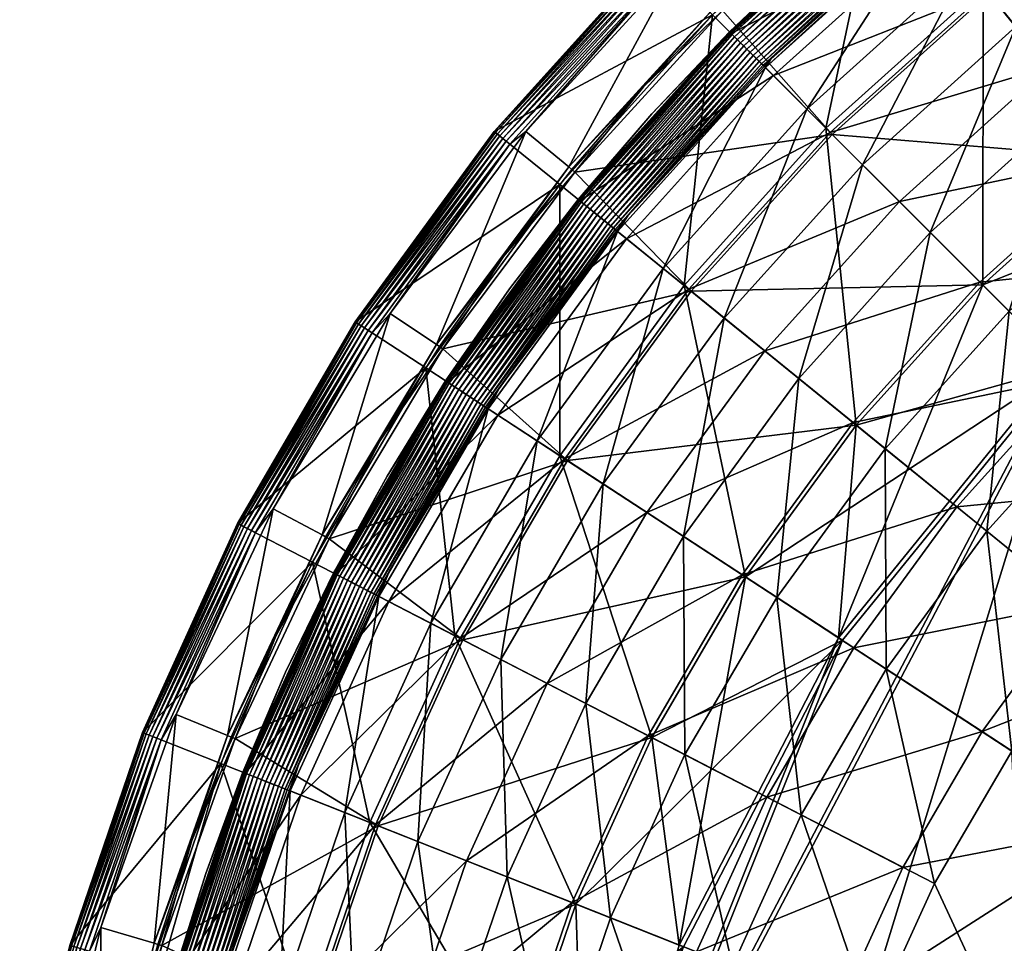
# Model space of a CAD drawing. Header units: centimetres. Extents: x 7.9 to 23.7, y -27 to 4.9.
# Tile 12 of 256: x 8 to 10, y -21 to -19.2. Entities that reach past the tile are written whole.
import ezdxf

# ---------------------------------------------------------------- set-up
doc = ezdxf.new("R2010")
doc.units = ezdxf.units.CM
doc.layers.get('0').update_dxf_attribs({"true_color": 0x5890e1})

msp = doc.modelspace()

# ---------------------------------------------------------------- meshes
at = {"color": 254, "true_color": 0xcad1ee}
mesh = msp.add_polyface(dxfattribs=at)
corners = [(12.5655, -19.0222, 50.2381), (13.2377, -18.8969, 50.2204), (12.5655, -18.8314, 50.2204), (11.9325, -18.8895, 50.2204), (12.5655, -19.0222, 50.2381), (12.5655, -18.8314, 50.2204), (9.9588, -19.0996, 50.2493), (9.7442, -18.8417, 50.3371), (9.4184, -19.1344, 50.3371), (10.0906, -18.5867, 50.3371), (10.3024, -18.8488, 50.2493), (12.5655, -18.606, 50.2097), (11.9325, -18.8895, 50.2204), (12.5655, -18.8314, 50.2204), (12.2327, -18.621, 50.2097), (11.8915, -18.6679, 50.2097), (11.2849, -19.0756, 50.2204), (11.5462, -18.749, 50.2097), (11.202, -18.8661, 50.2097), (10.6618, -19.3985, 50.2204), (10.8641, -19.0198, 50.2097), (10.5385, -19.2098, 50.2097), (10.666, -18.6367, 50.2493), (9.9098, -18.7032, 50.3392), (9.734, -18.8292, 50.3398), (9.739, -18.8354, 50.3392), (10.0906, -18.5867, 50.3371), (9.7442, -18.8417, 50.3371), (10.0816, -18.5732, 50.3398), (9.9473, -19.0855, 50.1509), (10.1146, -18.5615, 50.2343), (10.2925, -18.8336, 50.1509), (9.7424, -18.8331, 50.2343), (9.6283, -19.3731, 50.1509), (10.5385, -19.2098, 50.1097), (11.2884, -19.0845, 50.1209), (10.667, -19.4064, 50.1209), (10.8641, -19.0198, 50.1097), (11.202, -18.8661, 50.1097), (11.9342, -18.8988, 50.1209), (11.5462, -18.749, 50.1097), (11.8915, -18.6679, 50.1097), (12.5655, -18.8409, 50.1209), (12.2327, -18.621, 50.1097), (12.5655, -18.606, 50.1097), (13.2359, -18.9063, 50.1209), (10.2307, -19.4345, 50.1097), (10.6577, -18.6205, 50.1509), (11.0365, -18.4481, 50.1509), (12.5655, -19.0311, 50.1385), (11.9342, -18.8988, 50.1209), (12.5655, -18.8409, 50.1209), (9.7424, -18.8331, 44.0398), (9.6346, -18.7003, 44.0398), (10.1146, -18.5615, 44.0398), (13.2359, -18.9063, 50.1209), (12.5655, -19.0311, 50.1385), (12.5655, -18.8409, 50.1209), (10.1146, -18.5615, 44.0398), (9.7424, -18.8331, 50.2343), (9.7424, -18.8331, 44.0398)]
mesh.append_faces([[corners[k] for k in face] for face in [(0, 1, 2), (3, 4, 5), (6, 7, 8), (6, 9, 7), (10, 9, 6), (11, 12, 13), (14, 12, 11), (15, 12, 14), (15, 16, 12), (17, 16, 15), (18, 16, 17), (18, 19, 16), (20, 19, 18), (21, 19, 20), (6, 21, 10), (10, 20, 22), (20, 10, 21), (18, 22, 20), (23, 24, 25), (26, 23, 27), (23, 25, 27), (24, 23, 28), (29, 30, 31), (29, 32, 30), (33, 32, 29), (34, 35, 36), (37, 35, 34), (38, 35, 37), (38, 39, 35), (40, 39, 38), (41, 39, 40), (41, 42, 39), (43, 42, 41), (44, 45, 42), (46, 31, 34), (31, 46, 29), (34, 47, 37), (47, 34, 31), (37, 48, 38), (48, 37, 47), (49, 50, 51), (52, 53, 54), (55, 56, 57), (58, 59, 60)]], dxfattribs={"color": 254})
mesh = msp.add_polyface(dxfattribs=at)
corners = [(9.8377, -18.9504, 44.0911), (9.8319, -18.9495, 44.0731), (10.1675, -18.7024, 44.0731), (9.5053, -19.2501, 44.0911), (9.5729, -19.8807, 45.1696), (9.7024, -19.4472, 44.838), (9.8398, -19.5847, 45.1696), (9.9996, -19.7445, 45.4721), (10.1359, -19.3177, 45.1696), (10.2784, -19.4932, 45.4721), (10.0134, -19.1668, 44.838), (10.3498, -18.9213, 44.838), (9.9127, -19.0428, 44.4767), (9.5894, -19.3343, 44.4767), (10.2624, -18.7876, 44.4767), (10.1973, -18.688, 44.0911), (9.4359, -19.1807, 44.1109), (9.8523, -18.9685, 44.506), (9.7759, -18.8743, 44.1109), (9.5217, -19.2665, 44.506), (9.955, -19.0949, 44.8765), (9.6369, -19.3817, 44.8765), (10.2991, -18.8438, 44.8765), (10.08, -19.2489, 45.2168), (9.7771, -19.522, 45.2168), (10.2255, -19.428, 45.5276), (9.9403, -19.6851, 45.5276), (10.4077, -19.0098, 45.2168), (10.3964, -19.6386, 45.8185), (9.599, -19.0196, 44.0905), (9.7736, -18.8715, 44.0964), (9.773, -18.8707, 44.0905), (9.7728, -18.8705, 44.0847), (9.8336, -18.9454, 44.0663), (9.8319, -18.9495, 44.0731), (9.5162, -19.2331, 44.0731), (10.1675, -18.7024, 44.0731), (9.5007, -19.2455, 44.0663), (9.8307, -18.9418, 44.0574), (9.4974, -19.2422, 44.0574), (9.8266, -18.9367, 44.0494), (9.4928, -19.2376, 44.0494), (9.8215, -18.9305, 44.0429), (9.4871, -19.232, 44.0429), (9.8159, -18.9236, 44.0382), (9.4808, -19.2257, 44.0382), (9.81, -18.9164, 44.0356), (9.4742, -19.2191, 44.0356), (9.8043, -18.9093, 44.0347), (10.1912, -18.6786, 44.0574), (9.4678, -19.2126, 44.0347), (9.7986, -18.9022, 44.0356), (9.4614, -19.2062, 44.0356), (9.7927, -18.895, 44.0382), (9.4548, -19.1996, 44.0382), (9.787, -18.888, 44.0429), (9.4485, -19.1933, 44.0429), (9.782, -18.8818, 44.0494), (9.4428, -19.1876, 44.0494), (9.7779, -18.8768, 44.0574), (9.4382, -19.1831, 44.0574), (9.775, -18.8732, 44.0663)]
mesh.append_faces([[corners[k] for k in face] for face in [(0, 1, 2), (3, 1, 0), (4, 5, 6), (7, 8, 9), (8, 7, 6), (6, 10, 8), (10, 6, 5), (11, 8, 10), (5, 12, 10), (12, 5, 13), (13, 0, 12), (10, 14, 11), (14, 10, 12), (15, 12, 0), (16, 17, 18), (19, 20, 17), (20, 19, 21), (22, 17, 20), (21, 23, 20), (23, 21, 24), (24, 25, 23), (25, 24, 26), (20, 27, 22), (27, 20, 23), (26, 28, 25), (29, 30, 31), (29, 31, 32), (33, 34, 35), (33, 36, 34), (37, 38, 33), (39, 40, 38), (41, 42, 40), (43, 44, 42), (45, 46, 44), (47, 48, 46), (49, 33, 38), (50, 51, 48), (52, 53, 51), (54, 55, 53), (56, 57, 55), (58, 59, 57), (60, 61, 59)]], dxfattribs={"color": 254})
mesh = msp.add_polyface(dxfattribs=at)
corners = [(9.6411, -19.386, 50.2493), (9.1191, -19.462, 50.3371), (9.3547, -19.7036, 50.2493), (9.4184, -19.1344, 50.3371), (9.9588, -19.0996, 50.2493), (9.9461, -19.691, 50.2097), (9.5723, -18.9779, 50.3392), (9.7442, -18.8417, 50.3371), (9.739, -18.8354, 50.3392), (9.407, -19.1229, 50.3398), (9.4126, -19.1286, 50.3392), (9.2585, -19.289, 50.3392), (9.4184, -19.1344, 50.3371), (9.734, -18.8292, 50.3398), (9.1191, -19.462, 50.3371), (9.1066, -19.4517, 50.3398), (9.407, -19.1229, 50.3398), (9.3277, -19.0429, 50.3398), (9.1066, -19.4517, 50.3398), (9.6629, -18.7418, 50.3398), (9.734, -18.8292, 50.3398), (9.3064, -19.0513, 50.339), (9.6629, -18.7418, 50.3398), (9.6604, -18.7321, 50.339), (9.3277, -19.0429, 50.3398), (9.0198, -19.3799, 50.3398), (9.2781, -19.0229, 50.2989), (9.6346, -18.7003, 50.2898), (9.2775, -19.0223, 50.2898), (9.6352, -18.701, 50.2989), (9.6369, -18.7031, 50.3082), (9.28, -19.0248, 50.3082), (9.6398, -18.7067, 50.3172), (9.2833, -19.0281, 50.3172), (9.6439, -18.7117, 50.3252), (9.2878, -19.0327, 50.3252), (9.6489, -18.7179, 50.3317), (9.2935, -19.0383, 50.3317), (9.6546, -18.7249, 50.3363), (9.2998, -19.0447, 50.3363), (9.6283, -19.3731, 50.1509), (9.3984, -19.1432, 50.2343), (9.7424, -18.8331, 50.2343), (9.3406, -19.6922, 50.1509), (9.0882, -19.4873, 50.2343), (9.7424, -18.8331, 44.0398), (9.2775, -19.0223, 44.0398), (9.6346, -18.7003, 44.0398), (9.3984, -19.1432, 44.0398), (8.9555, -19.3795, 44.0398), (9.6346, -18.7003, 50.2898), (9.2775, -19.0223, 44.0398), (9.2775, -19.0223, 50.2898), (9.6346, -18.7003, 44.0398), (9.3984, -19.1432, 44.0398), (9.3984, -19.1432, 50.2343), (9.0882, -19.4873, 44.0398), (9.7424, -18.8331, 44.0398), (9.7424, -18.8331, 50.2343)]
mesh.append_faces([[corners[k] for k in face] for face in [(0, 1, 2), (0, 3, 1), (4, 3, 0), (2, 5, 0), (6, 7, 8), (6, 9, 10), (11, 12, 10), (6, 8, 13), (7, 6, 12), (6, 10, 12), (9, 6, 13), (11, 10, 9), (12, 11, 14), (15, 11, 9), (16, 17, 18), (16, 19, 17), (20, 19, 16), (21, 22, 23), (21, 24, 22), (21, 25, 24), (26, 27, 28), (29, 27, 26), (26, 30, 29), (30, 26, 31), (31, 32, 30), (32, 31, 33), (33, 34, 32), (34, 33, 35), (35, 36, 34), (36, 35, 37), (37, 38, 36), (38, 37, 39), (39, 23, 38), (23, 39, 21), (40, 41, 42), (43, 41, 40), (43, 44, 41), (45, 46, 47), (48, 46, 45), (48, 49, 46), (50, 51, 52), (50, 53, 51), (54, 55, 56), (57, 55, 54), (57, 58, 55)]], dxfattribs={"color": 254})
mesh = msp.add_polyface(dxfattribs=at)
corners = [(9.5053, -19.2501, 44.0911), (9.5162, -19.2331, 44.0731), (9.8319, -18.9495, 44.0731), (9.8377, -18.9504, 44.0911), (9.5894, -19.3343, 44.4767), (9.4334, -19.1783, 44.0964), (9.7759, -18.8743, 44.1109), (9.7736, -18.8715, 44.0964), (9.4359, -19.1807, 44.1109), (9.1267, -19.5185, 44.0964), (9.1294, -19.5207, 44.1109), (9.5217, -19.2665, 44.506), (9.8523, -18.9685, 44.506), (9.2748, -19.3438, 44.0905), (9.4334, -19.1783, 44.0964), (9.4327, -19.1775, 44.0905), (9.599, -19.0196, 44.0905), (9.4324, -19.1773, 44.0847), (9.7728, -18.8705, 44.0847), (9.7736, -18.8715, 44.0964), (9.5007, -19.2455, 44.0663), (9.5162, -19.2331, 44.0731), (9.2262, -19.5505, 44.0731), (9.8336, -18.9454, 44.0663), (9.7733, -18.8711, 44.0756), (9.4324, -19.1773, 44.0847), (9.7728, -18.8705, 44.0847), (9.433, -19.1779, 44.0756), (9.1256, -19.5176, 44.0847), (9.1857, -19.5664, 44.0429), (9.4808, -19.2257, 44.0382), (9.4871, -19.232, 44.0429), (9.1787, -19.5607, 44.0382), (9.4742, -19.2191, 44.0356), (9.1715, -19.5549, 44.0356), (9.4678, -19.2126, 44.0347), (9.1644, -19.5491, 44.0347), (9.4614, -19.2062, 44.0356), (9.1574, -19.5434, 44.0356), (9.4548, -19.1996, 44.0382), (9.1502, -19.5375, 44.0382), (9.4485, -19.1933, 44.0429), (9.1432, -19.5319, 44.0429), (9.4428, -19.1876, 44.0494), (9.137, -19.5268, 44.0494), (9.4382, -19.1831, 44.0574), (9.132, -19.5228, 44.0574), (9.4349, -19.1798, 44.0663), (9.1284, -19.5198, 44.0663), (9.8307, -18.9418, 44.0574), (9.4974, -19.2422, 44.0574), (9.8266, -18.9367, 44.0494), (9.4928, -19.2376, 44.0494), (9.8215, -18.9305, 44.0429), (9.8159, -18.9236, 44.0382), (9.81, -18.9164, 44.0356), (9.8043, -18.9093, 44.0347), (9.7986, -18.9022, 44.0356), (9.7927, -18.895, 44.0382), (9.787, -18.888, 44.0429), (9.782, -18.8818, 44.0494), (9.7779, -18.8768, 44.0574), (9.775, -18.8732, 44.0663)]
mesh.append_faces([[corners[k] for k in face] for face in [(0, 1, 2), (3, 4, 0), (5, 6, 7), (5, 8, 6), (9, 8, 5), (10, 11, 8), (12, 8, 11), (13, 14, 15), (16, 17, 15), (13, 15, 17), (16, 15, 14), (17, 16, 18), (19, 16, 14), (20, 21, 22), (23, 21, 20), (24, 25, 26), (27, 25, 24), (27, 28, 25), (29, 30, 31), (32, 33, 30), (34, 35, 33), (36, 37, 35), (38, 39, 37), (40, 41, 39), (42, 43, 41), (44, 45, 43), (46, 47, 45), (48, 27, 47), (49, 20, 50), (51, 50, 52), (53, 52, 31), (54, 31, 30), (55, 30, 33), (56, 33, 35), (57, 35, 37), (58, 37, 39), (59, 39, 41), (60, 41, 43), (61, 43, 45), (62, 45, 47), (47, 24, 62), (24, 47, 27)]], dxfattribs={"color": 254})
mesh = msp.add_polyface(dxfattribs=at)
corners = [(12.5655, -20.679, 50.3498), (13.2377, -18.8969, 50.2204), (12.5655, -19.0222, 50.2381), (13.2289, -20.7147, 50.3453), (12.5655, -22.3104, 50.3862), (11.9274, -20.7046, 50.3454), (12.5655, -20.679, 50.3498), (11.2849, -19.0756, 50.2204), (11.9325, -18.8895, 50.2204), (12.5655, -19.0222, 50.2381), (10.1055, -19.8504, 50.2204), (10.6618, -19.3985, 50.2204), (10.8687, -21.9934, 50.3454), (11.343, -21.0858, 50.3452), (9.1521, -22.9826, 50.2204), (9.1446, -21.6773, 50.2204), (12.5655, -22.3104, 50.3862), (10.5385, -19.2098, 50.2097), (10.1055, -19.8504, 50.2204), (10.6618, -19.3985, 50.2204), (10.2307, -19.4345, 50.2097), (9.9461, -19.691, 50.2097), (9.6536, -20.4066, 50.2204), (9.6896, -19.9755, 50.2097), (9.6411, -19.386, 50.2493), (9.9588, -19.0996, 50.2493), (9.465, -20.2833, 50.1097), (10.1122, -19.8571, 50.1209), (9.6616, -20.4118, 50.1209), (9.6896, -19.9755, 50.1097), (9.9461, -19.691, 50.1097), (10.667, -19.4064, 50.1209), (10.2307, -19.4345, 50.1097), (10.5385, -19.2098, 50.1097), (9.6283, -19.3731, 50.1509), (9.9473, -19.0855, 50.1509), (10.1122, -19.8571, 50.1209), (11.9291, -20.709, 50.2455), (11.3463, -21.0891, 50.2453), (12.5655, -20.6834, 50.2499), (11.9342, -18.8988, 50.1209), (12.5655, -19.0311, 50.1385), (11.2884, -19.0845, 50.1209), (10.667, -19.4064, 50.1209), (12.5655, -22.3104, 50.2862), (9.634, -21.4109, 50.1571), (10.8733, -22.6265, 50.2455), (13.2359, -18.9063, 50.1209), (12.5655, -20.6834, 50.2499), (12.5655, -19.0311, 50.1385), (13.2271, -20.7191, 50.2455), (12.5655, -22.3104, 50.2862)]
mesh.append_faces([[corners[k] for k in face] for face in [(0, 1, 2), (3, 0, 4), (5, 6, 7), (8, 6, 9), (7, 6, 8), (10, 7, 11), (10, 12, 13), (5, 10, 13), (14, 12, 15), (13, 12, 16), (12, 10, 15), (5, 13, 16), (10, 5, 7), (6, 5, 16), (17, 18, 19), (20, 18, 17), (21, 18, 20), (21, 22, 18), (23, 22, 21), (24, 20, 25), (20, 24, 21), (17, 25, 20), (26, 27, 28), (29, 27, 26), (30, 27, 29), (30, 31, 27), (32, 31, 30), (33, 31, 32), (29, 34, 30), (30, 35, 32), (35, 30, 34), (36, 37, 38), (39, 40, 41), (39, 42, 40), (42, 36, 43), (37, 39, 44), (45, 38, 46), (38, 37, 44), (37, 36, 42), (39, 37, 42), (46, 38, 44), (38, 45, 36), (47, 48, 49), (48, 50, 51)]], dxfattribs={"color": 254})
mesh = msp.add_polyface(dxfattribs=at)
corners = [(9.2585, -19.289, 50.3392), (9.1066, -19.4517, 50.3398), (9.1128, -19.4568, 50.3392), (8.9741, -19.6334, 50.3392), (9.1191, -19.462, 50.3371), (8.8516, -19.8207, 50.3371), (8.8382, -19.8117, 50.3398), (8.8382, -19.8117, 50.3398), (9.0198, -19.3799, 50.3398), (8.7446, -19.749, 50.3398), (9.1066, -19.4517, 50.3398), (9.3277, -19.0429, 50.3398), (8.9872, -19.4053, 50.339), (9.0198, -19.3799, 50.3398), (9.3064, -19.0513, 50.339), (8.7446, -19.749, 50.3398), (8.6742, -19.7663, 50.2989), (8.9555, -19.3795, 50.2898), (8.6735, -19.7659, 50.2898), (8.9561, -19.38, 50.2989), (9.2775, -19.0223, 50.2898), (9.2781, -19.0229, 50.2989), (8.9582, -19.3817, 50.3082), (8.6764, -19.7678, 50.3082), (8.9618, -19.3846, 50.3172), (8.6803, -19.7703, 50.3172), (8.9669, -19.3887, 50.3252), (8.6858, -19.7739, 50.3252), (8.9731, -19.3938, 50.3317), (8.6925, -19.7782, 50.3317), (8.98, -19.3994, 50.3363), (8.7, -19.7831, 50.3363), (9.28, -19.0248, 50.3082), (9.2833, -19.0281, 50.3172), (9.2878, -19.0327, 50.3252), (9.2935, -19.0383, 50.3317), (9.2998, -19.0447, 50.3363), (9.0882, -19.4873, 44.0398), (8.9555, -19.3795, 44.0398), (9.3984, -19.1432, 44.0398), (8.6735, -19.7659, 44.0398), (8.9555, -19.3795, 50.2898), (8.6735, -19.7659, 44.0398), (8.6735, -19.7659, 50.2898), (8.9555, -19.3795, 44.0398), (9.2775, -19.0223, 50.2898), (9.2775, -19.0223, 44.0398), (9.0882, -19.4873, 44.0398), (9.0882, -19.4873, 50.2343), (8.8166, -19.8594, 44.0398), (9.3984, -19.1432, 50.2343)]
mesh.append_faces([[corners[k] for k in face] for face in [(0, 1, 2), (3, 4, 2), (0, 2, 4), (3, 2, 1), (4, 3, 5), (6, 3, 1), (7, 8, 9), (10, 8, 7), (10, 11, 8), (12, 13, 14), (12, 15, 13), (16, 17, 18), (19, 17, 16), (19, 20, 17), (21, 20, 19), (16, 22, 19), (22, 16, 23), (23, 24, 22), (24, 23, 25), (25, 26, 24), (26, 25, 27), (27, 28, 26), (29, 30, 28), (31, 12, 30), (19, 32, 21), (32, 19, 22), (22, 33, 32), (33, 22, 24), (24, 34, 33), (34, 24, 26), (26, 35, 34), (35, 26, 28), (28, 36, 35), (36, 28, 30), (30, 14, 36), (14, 30, 12), (37, 38, 39), (37, 40, 38), (41, 42, 43), (41, 44, 42), (45, 44, 41), (45, 46, 44), (47, 48, 49), (47, 50, 48)]], dxfattribs={"color": 254})
mesh = msp.add_polyface(dxfattribs=at)
corners = [(9.5053, -19.2501, 44.0911), (9.2262, -19.5505, 44.0731), (9.5162, -19.2331, 44.0731), (9.2056, -19.5825, 44.0911), (9.422, -19.7582, 44.838), (9.5894, -19.3343, 44.4767), (9.7024, -19.4472, 44.838), (9.298, -19.6576, 44.4767), (9.1267, -19.5185, 44.0964), (9.1294, -19.5207, 44.1109), (9.4359, -19.1807, 44.1109), (8.8581, -19.8865, 44.0964), (9.5217, -19.2665, 44.506), (9.2236, -19.5972, 44.506), (9.6369, -19.3817, 44.8765), (9.3501, -19.6998, 44.8765), (9.7771, -19.522, 45.2168), (8.9865, -19.6988, 44.0905), (9.1267, -19.5185, 44.0964), (9.1259, -19.5178, 44.0905), (9.2748, -19.3438, 44.0905), (9.1256, -19.5176, 44.0847), (9.4324, -19.1773, 44.0847), (9.4334, -19.1783, 44.0964), (9.5007, -19.2455, 44.0663), (9.2262, -19.5505, 44.0731), (9.2005, -19.5784, 44.0663), (9.1263, -19.5181, 44.0756), (9.1256, -19.5176, 44.0847), (9.433, -19.1779, 44.0756), (8.8569, -19.8858, 44.0847), (9.4974, -19.2422, 44.0574), (9.1969, -19.5755, 44.0574), (9.4928, -19.2376, 44.0494), (9.1919, -19.5714, 44.0494), (9.4871, -19.232, 44.0429), (9.1857, -19.5664, 44.0429), (9.4808, -19.2257, 44.0382), (9.1787, -19.5607, 44.0382), (9.4742, -19.2191, 44.0356), (9.1715, -19.5549, 44.0356), (9.4678, -19.2126, 44.0347), (9.1644, -19.5491, 44.0347), (8.8834, -19.9031, 44.0382), (9.1432, -19.5319, 44.0429), (9.1502, -19.5375, 44.0382), (8.8759, -19.8982, 44.0429), (9.137, -19.5268, 44.0494), (8.8692, -19.8938, 44.0494), (9.132, -19.5228, 44.0574), (8.8638, -19.8902, 44.0574), (9.1284, -19.5198, 44.0663), (8.8599, -19.8877, 44.0663), (9.4614, -19.2062, 44.0356), (9.1574, -19.5434, 44.0356), (9.4548, -19.1996, 44.0382), (9.4485, -19.1933, 44.0429), (9.4428, -19.1876, 44.0494), (9.4382, -19.1831, 44.0574), (9.4349, -19.1798, 44.0663)]
mesh.append_faces([[corners[k] for k in face] for face in [(0, 1, 2), (3, 1, 0), (4, 5, 6), (5, 4, 7), (7, 0, 5), (0, 7, 3), (8, 9, 10), (11, 9, 8), (12, 9, 13), (13, 14, 12), (14, 13, 15), (15, 16, 14), (17, 18, 19), (20, 21, 19), (17, 19, 21), (20, 19, 18), (21, 20, 22), (23, 20, 18), (24, 25, 26), (27, 28, 29), (27, 30, 28), (26, 31, 24), (31, 26, 32), (32, 33, 31), (33, 32, 34), (34, 35, 33), (35, 34, 36), (37, 36, 38), (39, 38, 40), (41, 40, 42), (43, 44, 45), (46, 47, 44), (48, 49, 47), (50, 51, 49), (52, 27, 51), (53, 42, 54), (55, 54, 45), (56, 45, 44), (57, 44, 47), (58, 47, 49), (59, 49, 51), (29, 51, 27)]], dxfattribs={"color": 254})
mesh = msp.add_polyface(dxfattribs=at)
corners = [(8.8918, -20.4109, 50.2493), (8.6207, -20.2057, 50.3371), (8.4298, -20.6112, 50.3371), (9.1039, -20.0473, 50.2493), (8.8516, -19.8207, 50.3371), (9.3547, -19.7036, 50.2493), (9.1191, -19.462, 50.3371), (9.465, -20.2833, 50.2097), (9.6536, -20.4066, 50.2204), (9.6896, -19.9755, 50.2097), (9.275, -20.609, 50.2097), (9.9461, -19.691, 50.2097), (8.9741, -19.6334, 50.3392), (8.8382, -19.8117, 50.3398), (8.8448, -19.8161, 50.3392), (8.724, -20.0067, 50.3392), (8.8516, -19.8207, 50.3371), (8.6064, -20.1981, 50.3398), (8.6135, -20.2018, 50.3392), (8.6207, -20.2057, 50.3371), (8.6064, -20.1981, 50.3398), (8.7446, -19.749, 50.3398), (8.507, -20.1451, 50.3398), (8.8382, -19.8117, 50.3398), (8.7077, -19.7882, 50.339), (8.7446, -19.749, 50.3398), (8.9872, -19.4053, 50.339), (8.507, -20.1451, 50.3398), (8.4551, -20.1851, 50.3317), (8.7, -19.7831, 50.3363), (8.6925, -19.7782, 50.3317), (8.4631, -20.1892, 50.3363), (8.9731, -19.3938, 50.3317), (8.6858, -19.7739, 50.3252), (8.98, -19.3994, 50.3363), (9.0887, -20.0373, 50.1509), (9.0882, -19.4873, 50.2343), (9.3406, -19.6922, 50.1509), (8.8166, -19.8594, 50.2343), (8.8757, -20.4025, 50.1509), (8.5869, -20.2532, 50.2343), (8.7033, -20.7813, 50.1509), (9.465, -20.2833, 50.1097), (9.6616, -20.4118, 50.1209), (9.275, -20.609, 50.1097), (9.6896, -19.9755, 50.1097), (9.6283, -19.3731, 50.1509), (8.8166, -19.8594, 44.0398), (8.6735, -19.7659, 44.0398), (9.0882, -19.4873, 44.0398), (8.435, -20.1747, 44.0398), (8.8166, -19.8594, 44.0398), (8.5869, -20.2532, 50.2343), (8.5869, -20.2532, 44.0398), (8.8166, -19.8594, 50.2343), (9.0882, -19.4873, 50.2343)]
mesh.append_faces([[corners[k] for k in face] for face in [(0, 1, 2), (3, 1, 0), (3, 4, 1), (5, 4, 3), (5, 6, 4), (7, 8, 9), (0, 7, 3), (7, 0, 10), (3, 9, 5), (9, 3, 7), (11, 5, 9), (12, 13, 14), (15, 16, 14), (15, 17, 18), (12, 14, 16), (15, 14, 13), (16, 15, 19), (15, 18, 19), (17, 15, 13), (20, 21, 22), (23, 21, 20), (24, 25, 26), (24, 27, 25), (28, 29, 30), (31, 24, 29), (32, 33, 30), (34, 30, 29), (26, 29, 24), (35, 36, 37), (35, 38, 36), (39, 38, 35), (39, 40, 38), (41, 40, 39), (42, 43, 44), (44, 35, 42), (35, 44, 39), (42, 37, 45), (37, 42, 35), (46, 45, 37), (47, 48, 49), (47, 50, 48), (51, 52, 53), (51, 54, 52), (51, 55, 54)]], dxfattribs={"color": 254})
mesh = msp.add_polyface(dxfattribs=at)
corners = [(10.0051, -20.6364, 46.0122), (9.9546, -20.1906, 45.7551), (10.1906, -20.3822, 46.0122), (9.7506, -20.4701, 45.7551), (10.1875, -19.9323, 45.7551), (9.5782, -20.7657, 45.7551), (9.5283, -20.3247, 45.4721), (9.7484, -20.0232, 45.4721), (9.3422, -20.6437, 45.4721), (9.3391, -20.201, 45.1696), (9.1414, -20.5399, 45.1696), (9.1764, -20.0947, 44.838), (9.5729, -19.8807, 45.1696), (9.422, -19.7582, 44.838), (9.9996, -19.7445, 45.4721), (9.8398, -19.5847, 45.1696), (9.7024, -19.4472, 44.838), (9.298, -19.6576, 44.4767), (9.0427, -20.0073, 44.4767), (9.2056, -19.5825, 44.0911), (10.2784, -19.4932, 45.4721), (8.9626, -19.9548, 44.506), (9.3501, -19.6998, 44.8765), (9.2236, -19.5972, 44.506), (9.0627, -20.4992, 45.2168), (9.4581, -20.2788, 45.5276), (9.2649, -20.1525, 45.2168), (9.2676, -20.6052, 45.5276), (9.685, -20.4272, 45.8185), (9.0989, -20.044, 44.8765), (9.5041, -19.8249, 45.2168), (9.6832, -19.9703, 45.5276), (9.7771, -19.522, 45.2168), (9.9403, -19.6851, 45.5276), (9.8937, -20.1412, 45.8185), (10.1347, -20.3369, 46.0832), (9.9448, -20.597, 46.0832), (10.5959, -20.3407, 46.3141), (10.3515, -20.0964, 46.0832), (10.132, -19.8769, 45.8185), (10.3964, -19.6386, 45.8185)]
mesh.append_faces([[corners[k] for k in face] for face in [(0, 1, 2), (1, 0, 3), (4, 2, 1), (5, 6, 3), (3, 7, 1), (7, 3, 6), (8, 9, 6), (9, 8, 10), (10, 11, 9), (6, 12, 7), (12, 6, 9), (9, 13, 12), (13, 9, 11), (1, 14, 4), (14, 1, 7), (7, 15, 14), (15, 7, 12), (16, 12, 13), (11, 17, 13), (17, 11, 18), (18, 19, 17), (20, 4, 14), (21, 22, 23), (24, 25, 26), (25, 24, 27), (27, 28, 25), (29, 30, 22), (30, 29, 26), (26, 31, 30), (31, 26, 25), (32, 22, 30), (30, 33, 32), (33, 30, 31), (25, 34, 31), (34, 25, 28), (28, 35, 34), (35, 28, 36), (37, 35, 36), (34, 38, 39), (38, 34, 35), (31, 39, 33), (39, 31, 34), (40, 33, 39)]], dxfattribs={"color": 254})
mesh = msp.add_polyface(dxfattribs=at)
corners = [(9.2056, -19.5825, 44.0911), (8.9671, -19.8981, 44.0731), (9.2262, -19.5505, 44.0731), (8.9431, -19.9421, 44.0911), (9.1764, -20.0947, 44.838), (9.1414, -20.5399, 45.1696), (8.9688, -20.4506, 44.838), (9.0427, -20.0073, 44.4767), (8.8269, -20.3773, 44.4767), (8.8581, -19.8865, 44.0964), (8.861, -19.8884, 44.1109), (9.1294, -19.5207, 44.1109), (8.7418, -20.3333, 44.506), (9.0989, -20.044, 44.8765), (8.9626, -19.9548, 44.506), (8.8865, -20.4081, 44.8765), (9.2236, -19.5972, 44.506), (9.3501, -19.6998, 44.8765), (9.2649, -20.1525, 45.2168), (9.0627, -20.4992, 45.2168), (8.9865, -19.6988, 44.0905), (8.8572, -19.886, 44.0905), (8.8581, -19.8865, 44.0964), (8.8569, -19.8858, 44.0847), (9.1256, -19.5176, 44.0847), (9.1267, -19.5185, 44.0964), (9.2005, -19.5784, 44.0663), (8.9671, -19.8981, 44.0731), (8.9377, -19.9386, 44.0663), (9.2262, -19.5505, 44.0731), (8.8576, -19.8862, 44.0756), (8.8569, -19.8858, 44.0847), (9.1263, -19.5181, 44.0756), (9.1969, -19.5755, 44.0574), (8.9338, -19.936, 44.0574), (9.1919, -19.5714, 44.0494), (8.9284, -19.9325, 44.0494), (9.1857, -19.5664, 44.0429), (8.9217, -19.9281, 44.0429), (9.1787, -19.5607, 44.0382), (8.9142, -19.9232, 44.0382), (9.1715, -19.5549, 44.0356), (8.9064, -19.9181, 44.0356), (9.1644, -19.5491, 44.0347), (8.8988, -19.9131, 44.0347), (9.1574, -19.5434, 44.0356), (8.8912, -19.9082, 44.0356), (9.1502, -19.5375, 44.0382), (8.8834, -19.9031, 44.0382), (9.1432, -19.5319, 44.0429), (8.8759, -19.8982, 44.0429), (9.137, -19.5268, 44.0494), (8.8692, -19.8938, 44.0494), (9.132, -19.5228, 44.0574), (8.8638, -19.8902, 44.0574), (9.1284, -19.5198, 44.0663), (8.8599, -19.8877, 44.0663)]
mesh.append_faces([[corners[k] for k in face] for face in [(0, 1, 2), (3, 1, 0), (4, 5, 6), (6, 7, 4), (7, 6, 8), (8, 3, 7), (0, 7, 3), (9, 10, 11), (12, 13, 14), (13, 12, 15), (10, 16, 11), (16, 10, 14), (17, 14, 13), (15, 18, 13), (18, 15, 19), (20, 21, 22), (23, 20, 24), (25, 20, 22), (26, 27, 28), (26, 29, 27), (30, 31, 32), (28, 33, 26), (33, 28, 34), (34, 35, 33), (35, 34, 36), (36, 37, 35), (37, 36, 38), (38, 39, 37), (39, 38, 40), (40, 41, 39), (41, 40, 42), (42, 43, 41), (43, 42, 44), (44, 45, 43), (45, 44, 46), (46, 47, 45), (47, 46, 48), (49, 48, 50), (51, 50, 52), (53, 52, 54), (55, 54, 56), (32, 56, 30)]], dxfattribs={"color": 254})
mesh = msp.add_polyface(dxfattribs=at)
corners = [(8.9431, -19.9421, 44.0911), (8.7433, -20.2711, 44.0731), (8.9671, -19.8981, 44.0731), (8.7212, -20.3226, 44.0911), (8.6309, -20.2759, 44.0964), (8.861, -19.8884, 44.1109), (8.8581, -19.8865, 44.0964), (8.634, -20.2776, 44.1109), (8.9626, -19.9548, 44.506), (8.7418, -20.3333, 44.506), (8.7383, -20.0785, 44.0905), (8.6297, -20.2753, 44.0847), (8.63, -20.2755, 44.0905), (8.8581, -19.8865, 44.0964), (8.8572, -19.886, 44.0905), (8.9865, -19.6988, 44.0905), (8.8569, -19.8858, 44.0847), (8.6309, -20.2759, 44.0964), (8.9377, -19.9386, 44.0663), (8.7433, -20.2711, 44.0731), (8.7154, -20.3196, 44.0663), (8.9671, -19.8981, 44.0731), (8.8576, -19.8862, 44.0756), (8.6297, -20.2753, 44.0847), (8.8569, -19.8858, 44.0847), (8.6304, -20.2757, 44.0756), (8.9338, -19.936, 44.0574), (8.7113, -20.3175, 44.0574), (8.9284, -19.9325, 44.0494), (8.7055, -20.3145, 44.0494), (8.9217, -19.9281, 44.0429), (8.6984, -20.3108, 44.0429), (8.9142, -19.9232, 44.0382), (8.6904, -20.3067, 44.0382), (8.9064, -19.9181, 44.0356), (8.6822, -20.3025, 44.0356), (8.8988, -19.9131, 44.0347), (8.6741, -20.2983, 44.0347), (8.8912, -19.9082, 44.0356), (8.666, -20.2941, 44.0356), (8.8834, -19.9031, 44.0382), (8.6577, -20.2898, 44.0382), (8.8759, -19.8982, 44.0429), (8.6498, -20.2857, 44.0429), (8.8692, -19.8938, 44.0494), (8.6427, -20.282, 44.0494), (8.8638, -19.8902, 44.0574), (8.6369, -20.2791, 44.0574), (8.8599, -19.8877, 44.0663), (8.6328, -20.2769, 44.0663)]
mesh.append_faces([[corners[k] for k in face] for face in [(0, 1, 2), (3, 1, 0), (4, 5, 6), (4, 7, 5), (7, 8, 5), (8, 7, 9), (10, 11, 12), (10, 13, 14), (15, 16, 14), (11, 10, 16), (10, 14, 16), (13, 10, 17), (18, 19, 20), (18, 21, 19), (22, 23, 24), (25, 23, 22), (20, 26, 18), (26, 20, 27), (27, 28, 26), (28, 27, 29), (29, 30, 28), (30, 29, 31), (31, 32, 30), (32, 31, 33), (33, 34, 32), (34, 33, 35), (35, 36, 34), (36, 35, 37), (37, 38, 36), (38, 37, 39), (39, 40, 38), (40, 39, 41), (41, 42, 40), (42, 41, 43), (43, 44, 42), (44, 43, 45), (45, 46, 44), (46, 45, 47), (47, 48, 46), (48, 47, 49), (49, 22, 48), (22, 49, 25)]], dxfattribs={"color": 254})
mesh = msp.add_polyface(dxfattribs=at)
corners = [(8.5123, -20.4035, 50.3392), (8.6207, -20.2057, 50.3371), (8.6135, -20.2018, 50.3392), (8.6064, -20.1981, 50.3398), (8.4298, -20.6112, 50.3371), (8.4148, -20.6051, 50.3398), (8.4148, -20.6051, 50.3398), (8.507, -20.1451, 50.3398), (8.3106, -20.5623, 50.3398), (8.6064, -20.1981, 50.3398), (8.4713, -20.1934, 50.339), (8.507, -20.1451, 50.3398), (8.7077, -19.7882, 50.339), (8.3106, -20.5623, 50.3398), (8.28, -20.6138, 50.339), (8.2428, -20.599, 50.2989), (8.435, -20.1747, 50.2898), (8.242, -20.5987, 50.2898), (8.4358, -20.175, 50.2989), (8.6735, -19.7659, 50.2898), (8.6742, -19.7663, 50.2989), (8.4381, -20.1763, 50.3082), (8.2453, -20.6, 50.3082), (8.4423, -20.1784, 50.3172), (8.2496, -20.6017, 50.3172), (8.448, -20.1814, 50.3252), (8.2556, -20.6041, 50.3252), (8.4551, -20.1851, 50.3317), (8.2631, -20.6071, 50.3317), (8.4631, -20.1892, 50.3363), (8.2714, -20.6104, 50.3363), (8.6764, -19.7678, 50.3082), (8.6803, -19.7703, 50.3172), (8.6858, -19.7739, 50.3252), (8.6925, -19.7782, 50.3317), (8.7, -19.7831, 50.3363), (8.5869, -20.2532, 44.0398), (8.435, -20.1747, 44.0398), (8.8166, -19.8594, 44.0398), (8.242, -20.5987, 44.0398), (8.401, -20.6617, 44.0398), (8.435, -20.1747, 50.2898), (8.242, -20.5987, 44.0398), (8.242, -20.5987, 50.2898), (8.435, -20.1747, 44.0398), (8.6735, -19.7659, 44.0398), (8.6735, -19.7659, 50.2898), (8.5869, -20.2532, 44.0398), (8.401, -20.6617, 50.2343), (8.401, -20.6617, 44.0398), (8.5869, -20.2532, 50.2343)]
mesh.append_faces([[corners[k] for k in face] for face in [(0, 1, 2), (0, 2, 3), (1, 0, 4), (5, 0, 3), (6, 7, 8), (9, 7, 6), (10, 11, 12), (10, 13, 11), (14, 13, 10), (15, 16, 17), (18, 16, 15), (18, 19, 16), (20, 19, 18), (15, 21, 18), (21, 15, 22), (22, 23, 21), (23, 22, 24), (24, 25, 23), (25, 24, 26), (26, 27, 25), (27, 26, 28), (28, 29, 27), (29, 28, 30), (30, 10, 29), (10, 30, 14), (18, 31, 20), (31, 18, 21), (21, 32, 31), (32, 21, 23), (23, 33, 32), (33, 23, 25), (25, 34, 33), (34, 25, 27), (35, 27, 29), (12, 29, 10), (36, 37, 38), (36, 39, 37), (40, 39, 36), (41, 42, 43), (41, 44, 42), (41, 45, 44), (46, 45, 41), (47, 48, 49), (47, 50, 48)]], dxfattribs={"color": 254})
mesh = msp.add_polyface(dxfattribs=at)
corners = [(9.1446, -21.6773, 50.2204), (9.6536, -20.4066, 50.2204), (9.3308, -21.0298, 50.2204), (10.1055, -19.8504, 50.2204), (8.5894, -21.1724, 50.2493), (8.2813, -21.0309, 50.3371), (8.1763, -21.4583, 50.3371), (8.7202, -20.788, 50.2493), (8.4298, -20.6112, 50.3371), (8.8918, -20.4109, 50.2493), (9.465, -20.2833, 50.2097), (9.3308, -21.0298, 50.2204), (9.6536, -20.4066, 50.2204), (9.275, -20.609, 50.2097), (9.1213, -20.9468, 50.2097), (9.1446, -21.6773, 50.2204), (9.0042, -21.2911, 50.2097), (8.5123, -20.4035, 50.3392), (8.4148, -20.6051, 50.3398), (8.4222, -20.6081, 50.3392), (8.3422, -20.8177, 50.3392), (8.4298, -20.6112, 50.3371), (8.2658, -21.0263, 50.3398), (8.2735, -21.0286, 50.3392), (8.2152, -21.2429, 50.3392), (8.2813, -21.0309, 50.3371), (8.4148, -20.6051, 50.3398), (8.3106, -20.5623, 50.3398), (8.2658, -21.0263, 50.3398), (8.28, -20.6138, 50.339), (8.1579, -20.9941, 50.3398), (8.3106, -20.5623, 50.3398), (8.7033, -20.7813, 50.1509), (8.401, -20.6617, 50.2343), (8.5869, -20.2532, 50.2343), (8.5719, -21.1674, 50.1509), (8.2602, -21.0752, 50.2343), (8.1613, -21.4954, 50.2343), (9.0042, -21.2911, 50.1097), (9.3396, -21.0333, 50.1209), (8.923, -21.6363, 50.1097), (9.1213, -20.9468, 50.1097), (9.6616, -20.4118, 50.1209), (9.275, -20.609, 50.1097), (8.8757, -20.4025, 50.1509), (9.6616, -20.4118, 50.1209), (9.154, -21.6791, 50.1209), (9.3396, -21.0333, 50.1209), (10.1122, -19.8571, 50.1209), (9.634, -21.4109, 50.1571), (8.401, -20.6617, 44.0398), (8.2602, -21.0752, 50.2343), (8.1613, -21.4954, 50.2343), (8.401, -20.6617, 50.2343)]
mesh.append_faces([[corners[k] for k in face] for face in [(0, 1, 2), (0, 3, 1), (4, 5, 6), (7, 5, 4), (7, 8, 5), (9, 8, 7), (10, 11, 12), (13, 11, 10), (14, 11, 13), (14, 15, 11), (16, 15, 14), (4, 14, 7), (14, 4, 16), (7, 13, 9), (13, 7, 14), (17, 18, 19), (20, 21, 19), (20, 22, 23), (24, 25, 23), (17, 19, 21), (20, 19, 18), (21, 20, 25), (20, 23, 25), (22, 20, 18), (24, 23, 22), (26, 27, 28), (29, 30, 31), (32, 33, 34), (35, 33, 32), (35, 36, 33), (35, 37, 36), (38, 39, 40), (41, 39, 38), (41, 42, 39), (43, 42, 41), (38, 32, 41), (32, 38, 35), (41, 44, 43), (44, 41, 32), (45, 46, 47), (48, 46, 45), (49, 46, 48), (50, 51, 52), (50, 53, 51)]], dxfattribs={"color": 254})
mesh = msp.add_polyface(dxfattribs=at)
corners = [(8.7212, -20.3226, 44.0911), (8.5583, -20.664, 44.0731), (8.7433, -20.2711, 44.0731), (8.5415, -20.7173, 44.0911), (8.8007, -20.8199, 44.838), (8.8269, -20.3773, 44.4767), (8.9688, -20.4506, 44.838), (8.6522, -20.7611, 44.4767), (8.9431, -19.9421, 44.0911), (8.4471, -20.6799, 44.0964), (8.634, -20.2776, 44.1109), (8.6309, -20.2759, 44.0964), (8.4503, -20.6812, 44.1109), (8.7418, -20.3333, 44.506), (8.5631, -20.7259, 44.506), (8.8865, -20.4081, 44.8765), (8.7146, -20.7858, 44.8765), (9.0627, -20.4992, 45.2168), (8.5325, -20.4761, 44.0905), (8.6309, -20.2759, 44.0964), (8.63, -20.2755, 44.0905), (8.4458, -20.6794, 44.0847), (8.6297, -20.2753, 44.0847), (8.4471, -20.6799, 44.0964), (8.7383, -20.0785, 44.0905), (8.7154, -20.3196, 44.0663), (8.5583, -20.664, 44.0731), (8.5355, -20.7149, 44.0663), (8.7433, -20.2711, 44.0731), (8.6304, -20.2757, 44.0756), (8.4458, -20.6794, 44.0847), (8.6297, -20.2753, 44.0847), (8.4466, -20.6797, 44.0756), (8.7113, -20.3175, 44.0574), (8.5312, -20.7132, 44.0574), (8.7055, -20.3145, 44.0494), (8.5251, -20.7108, 44.0494), (8.6984, -20.3108, 44.0429), (8.5177, -20.7079, 44.0429), (8.6904, -20.3067, 44.0382), (8.5094, -20.7046, 44.0382), (8.6822, -20.3025, 44.0356), (8.5007, -20.7012, 44.0356), (8.6741, -20.2983, 44.0347), (8.4923, -20.6978, 44.0347), (8.666, -20.2941, 44.0356), (8.4838, -20.6945, 44.0356), (8.6577, -20.2898, 44.0382), (8.4752, -20.691, 44.0382), (8.6498, -20.2857, 44.0429), (8.4668, -20.6877, 44.0429), (8.6427, -20.282, 44.0494), (8.4594, -20.6848, 44.0494), (8.6369, -20.2791, 44.0574), (8.4534, -20.6824, 44.0574), (8.6328, -20.2769, 44.0663), (8.449, -20.6807, 44.0663)]
mesh.append_faces([[corners[k] for k in face] for face in [(0, 1, 2), (3, 1, 0), (4, 5, 6), (7, 0, 5), (8, 5, 0), (9, 10, 11), (9, 12, 10), (12, 13, 10), (14, 15, 13), (16, 17, 15), (18, 19, 20), (21, 18, 22), (18, 20, 22), (19, 18, 23), (24, 20, 19), (25, 26, 27), (25, 28, 26), (29, 30, 31), (32, 30, 29), (27, 33, 25), (34, 35, 33), (36, 37, 35), (38, 39, 37), (39, 38, 40), (40, 41, 39), (41, 40, 42), (42, 43, 41), (43, 42, 44), (44, 45, 43), (45, 44, 46), (46, 47, 45), (47, 46, 48), (48, 49, 47), (49, 48, 50), (50, 51, 49), (51, 50, 52), (52, 53, 51), (53, 52, 54), (54, 55, 53), (55, 54, 56), (56, 29, 55), (29, 56, 32)]], dxfattribs={"color": 254})
mesh = msp.add_polyface(dxfattribs=at)
corners = [(10.8762, -20.6211, 46.4049), (10.6417, -20.3865, 46.2361), (11.0767, -20.0331, 46.2361), (10.5659, -21.0031, 46.4049), (10.2883, -20.8216, 46.2361), (10.4024, -20.1473, 46.0122), (10.1906, -20.3822, 46.0122), (10.8973, -20.6421, 46.4506), (10.5901, -21.0189, 46.4415), (10.8967, -20.6415, 46.4415), (10.8762, -20.6211, 46.4049), (10.8813, -20.6261, 46.4088), (10.5719, -21.007, 46.4088), (11.2582, -20.3108, 46.4049), (10.8948, -20.6396, 46.4322), (10.5879, -21.0174, 46.4322), (10.8915, -20.6364, 46.4233), (10.584, -21.0149, 46.4233), (10.8869, -20.6318, 46.4153), (10.5786, -21.0114, 46.4153), (11.2665, -20.3234, 46.4153), (11.2621, -20.3167, 46.4088), (10.5475, -20.9576, 46.4964), (10.5959, -20.3407, 46.3141), (10.2341, -20.7861, 46.3141), (10.8555, -20.5847, 46.4964), (11.0413, -19.9789, 46.3141), (9.9448, -20.597, 46.0832), (10.1347, -20.3369, 46.0832), (10.3515, -20.0964, 46.0832), (10.8967, -20.6415, 46.4597), (10.5908, -21.0194, 46.4506), (10.8973, -20.6421, 46.4506), (10.8489, -20.5938, 46.4971), (10.5475, -20.9576, 46.4964), (10.5336, -20.9819, 46.4971), (10.8555, -20.5847, 46.4964), (11.2371, -20.2784, 46.4971), (10.8555, -20.6003, 46.4998), (10.5414, -20.987, 46.4998), (10.8619, -20.6068, 46.5006), (10.549, -20.992, 46.5006), (10.8684, -20.6132, 46.4998), (10.5566, -20.997, 46.4998), (10.8749, -20.6198, 46.4971), (10.5644, -21.0021, 46.4971), (10.8813, -20.6261, 46.4925), (10.5719, -21.007, 46.4925), (10.8869, -20.6318, 46.486), (10.5786, -21.0114, 46.486), (10.8915, -20.6364, 46.478), (10.584, -21.0149, 46.478), (10.8948, -20.6396, 46.469), (10.5879, -21.0174, 46.469), (11.2422, -20.2862, 46.4998), (11.2472, -20.2938, 46.5006), (11.2521, -20.3015, 46.4998), (11.2572, -20.3092, 46.4971), (11.2621, -20.3167, 46.4925), (11.2665, -20.3234, 46.486)]
mesh.append_faces([[corners[k] for k in face] for face in [(0, 1, 2), (3, 1, 0), (3, 4, 1), (4, 5, 1), (4, 6, 5), (7, 8, 9), (10, 11, 12), (13, 11, 10), (8, 14, 9), (15, 16, 14), (17, 18, 16), (19, 11, 18), (20, 16, 18), (21, 18, 11), (22, 23, 24), (25, 23, 22), (25, 26, 23), (23, 27, 24), (28, 23, 29), (30, 31, 32), (33, 34, 35), (33, 36, 34), (37, 36, 33), (35, 38, 33), (38, 35, 39), (39, 40, 38), (40, 39, 41), (41, 42, 40), (42, 41, 43), (43, 44, 42), (44, 43, 45), (45, 46, 44), (47, 48, 46), (49, 50, 48), (51, 52, 50), (53, 30, 52), (54, 33, 38), (55, 38, 40), (56, 40, 42), (57, 42, 44), (58, 44, 46), (59, 46, 48)]], dxfattribs={"color": 254})
mesh = msp.add_polyface(dxfattribs=at)
corners = [(8.5415, -20.7173, 44.0911), (8.4145, -21.0707, 44.0731), (8.5583, -20.664, 44.0731), (9.3323, -21.385, 45.7551), (9.1916, -20.9747, 45.4721), (9.4386, -21.0724, 45.7551), (9.0769, -21.3119, 45.4721), (9.3422, -20.6437, 45.4721), (8.9814, -20.8915, 45.1696), (8.8596, -21.2497, 45.1696), (8.8007, -20.8199, 44.838), (8.6727, -21.1962, 44.838), (9.1414, -20.5399, 45.1696), (8.9688, -20.4506, 44.838), (8.6522, -20.7611, 44.4767), (8.5192, -21.1523, 44.4767), (8.4047, -21.1195, 44.0911), (8.8269, -20.3773, 44.4767), (8.7212, -20.3226, 44.0911), (8.4271, -21.1259, 44.506), (8.7146, -20.7858, 44.8765), (8.5631, -20.7259, 44.506), (8.5837, -21.1707, 44.8765), (8.899, -20.8588, 45.2168), (8.7744, -21.2253, 45.2168), (9.1135, -20.9438, 45.5276), (8.9962, -21.2888, 45.5276), (9.3657, -21.0436, 45.8185), (8.7418, -20.3333, 44.506), (8.4503, -20.6812, 44.1109), (8.8865, -20.4081, 44.8765), (9.0627, -20.4992, 45.2168), (9.2676, -20.6052, 45.5276), (9.5085, -20.7297, 45.8185), (8.5325, -20.4761, 44.0905), (8.4458, -20.6794, 44.0847), (8.4461, -20.6795, 44.0905), (8.4471, -20.6799, 44.0964), (8.5355, -20.7149, 44.0663), (8.5583, -20.664, 44.0731), (8.4145, -21.0707, 44.0731), (8.3985, -21.1177, 44.0663), (8.5312, -20.7132, 44.0574), (8.394, -21.1165, 44.0574), (8.5251, -20.7108, 44.0494), (8.3878, -21.1147, 44.0494), (8.5177, -20.7079, 44.0429), (8.3801, -21.1125, 44.0429), (8.5094, -20.7046, 44.0382), (8.7113, -20.3175, 44.0574), (8.7055, -20.3145, 44.0494), (8.6984, -20.3108, 44.0429)]
mesh.append_faces([[corners[k] for k in face] for face in [(0, 1, 2), (3, 4, 5), (4, 3, 6), (7, 5, 4), (6, 8, 4), (8, 6, 9), (9, 10, 8), (10, 9, 11), (4, 12, 7), (12, 4, 8), (8, 13, 12), (13, 8, 10), (11, 14, 10), (14, 11, 15), (15, 0, 14), (0, 15, 16), (17, 10, 14), (18, 14, 0), (19, 20, 21), (20, 19, 22), (22, 23, 20), (23, 22, 24), (24, 25, 23), (25, 24, 26), (26, 27, 25), (28, 29, 21), (30, 21, 20), (31, 20, 23), (23, 32, 31), (32, 23, 25), (25, 33, 32), (33, 25, 27), (34, 35, 36), (34, 36, 37), (38, 39, 40), (41, 42, 38), (43, 44, 42), (45, 46, 44), (47, 48, 46), (49, 38, 42), (50, 42, 44), (51, 44, 46)]], dxfattribs={"color": 254})
mesh = msp.add_polyface(dxfattribs=at)
corners = [(10.3442, -21.431, 46.4049), (10.0358, -21.3089, 46.2361), (10.2883, -20.8216, 46.2361), (10.2164, -21.8757, 46.4049), (9.8902, -21.8153, 46.2361), (9.8347, -22.3104, 46.2303), (9.5575, -21.7537, 46.0122), (9.7212, -21.1843, 46.0122), (9.6245, -21.4686, 46.0122), (9.3323, -21.385, 45.7551), (9.4386, -21.0724, 45.7551), (10.0051, -20.6364, 46.0122), (9.8482, -20.9053, 46.0122), (9.5782, -20.7657, 45.7551), (9.7506, -20.4701, 45.7551), (10.1906, -20.3822, 46.0122), (9.3422, -20.6437, 45.4721), (9.5283, -20.3247, 45.4721), (9.4471, -22.029, 46.0832), (9.8265, -21.8035, 46.3141), (9.4867, -21.7406, 46.0832), (10.1806, -21.8474, 46.4964), (9.7843, -22.3104, 46.3166), (9.9756, -21.285, 46.3141), (10.3183, -21.3871, 46.4964), (10.2341, -20.7861, 46.3141), (9.5553, -21.4488, 46.0832), (9.1815, -21.6842, 45.8185), (9.2569, -21.3634, 45.8185), (9.6543, -21.1578, 46.0832), (9.3657, -21.0436, 45.8185), (9.7842, -20.8723, 46.0832), (9.5085, -20.7297, 45.8185), (9.9448, -20.597, 46.0832), (9.685, -20.4272, 45.8185), (9.2676, -20.6052, 45.5276), (10.1784, -21.8686, 46.4971), (10.1806, -21.8474, 46.4964), (10.1361, -22.3104, 46.4964), (10.3083, -21.4168, 46.4971), (10.317, -21.4202, 46.4998), (10.1875, -21.8703, 46.4998)]
mesh.append_faces([[corners[k] for k in face] for face in [(0, 1, 2), (3, 1, 0), (3, 4, 1), (5, 4, 3), (5, 6, 4), (4, 7, 1), (4, 8, 7), (6, 9, 8), (8, 10, 7), (10, 8, 9), (8, 4, 6), (1, 11, 2), (1, 12, 11), (7, 13, 12), (13, 7, 10), (12, 14, 11), (14, 12, 13), (12, 1, 7), (15, 2, 11), (10, 16, 13), (17, 13, 16), (18, 19, 20), (21, 19, 22), (21, 23, 19), (24, 23, 21), (24, 25, 23), (26, 27, 20), (23, 26, 20), (23, 20, 19), (28, 29, 30), (29, 28, 26), (26, 23, 29), (30, 31, 32), (31, 30, 29), (25, 31, 29), (25, 29, 23), (32, 33, 34), (33, 32, 31), (31, 25, 33), (34, 35, 32), (36, 37, 38), (39, 37, 36), (40, 36, 41)]], dxfattribs={"color": 254})
mesh = msp.add_polyface(dxfattribs=at)
corners = [(8.2813, -21.0309, 50.3371), (8.2152, -21.2429, 50.3392), (8.1763, -21.4583, 50.3371), (8.1604, -21.4552, 50.3398), (8.2658, -21.0263, 50.3398), (8.1604, -21.4552, 50.3398), (8.1579, -20.9941, 50.3398), (8.0498, -21.4338, 50.3398), (8.2658, -21.0263, 50.3398), (8.3106, -20.5623, 50.3398), (8.1344, -21.0421, 50.339), (8.1579, -20.9941, 50.3398), (8.28, -20.6138, 50.339), (8.0498, -21.4338, 50.3398), (8.0334, -21.4717, 50.339), (7.994, -21.4644, 50.2989), (8.095, -21.0309, 50.2898), (7.9932, -21.4643, 50.2898), (8.0958, -21.0311, 50.2989), (8.242, -20.5987, 50.2898), (8.2428, -20.599, 50.2989), (8.0984, -21.0319, 50.3082), (7.9966, -21.4649, 50.3082), (8.1029, -21.0331, 50.3172), (8.0012, -21.4657, 50.3172), (8.1091, -21.0349, 50.3252), (8.0076, -21.4669, 50.3252), (8.1168, -21.0371, 50.3317), (8.0154, -21.4684, 50.3317), (8.1254, -21.0396, 50.3363), (8.0242, -21.47, 50.3363), (8.2453, -20.6, 50.3082), (8.2496, -20.6017, 50.3172), (8.2556, -20.6041, 50.3252), (8.2631, -20.6071, 50.3317), (8.2714, -20.6104, 50.3363), (8.401, -20.6617, 44.0398), (8.095, -21.0309, 44.0398), (8.242, -20.5987, 44.0398), (8.1613, -21.4954, 44.0398), (7.9932, -21.4643, 44.0398), (7.9932, -21.4643, 50.2898), (8.095, -21.0309, 44.0398), (7.9932, -21.4643, 44.0398), (8.095, -21.0309, 50.2898), (8.242, -20.5987, 50.2898), (8.242, -20.5987, 44.0398), (8.401, -20.6617, 44.0398), (8.1613, -21.4954, 50.2343), (8.1613, -21.4954, 44.0398)]
mesh.append_faces([[corners[k] for k in face] for face in [(0, 1, 2), (3, 1, 4), (5, 6, 7), (8, 6, 5), (8, 9, 6), (10, 11, 12), (10, 13, 11), (14, 13, 10), (15, 16, 17), (18, 16, 15), (18, 19, 16), (20, 19, 18), (15, 21, 18), (21, 15, 22), (22, 23, 21), (23, 22, 24), (24, 25, 23), (25, 24, 26), (26, 27, 25), (27, 26, 28), (28, 29, 27), (29, 28, 30), (30, 10, 29), (10, 30, 14), (18, 31, 20), (31, 18, 21), (21, 32, 31), (32, 21, 23), (23, 33, 32), (33, 23, 25), (25, 34, 33), (34, 25, 27), (27, 35, 34), (35, 27, 29), (29, 12, 35), (12, 29, 10), (36, 37, 38), (39, 37, 36), (39, 40, 37), (41, 42, 43), (44, 42, 41), (45, 42, 44), (45, 46, 42), (47, 48, 49)]], dxfattribs={"color": 254})
mesh = msp.add_polyface(dxfattribs=at)
corners = [(8.4047, -21.1195, 44.0911), (8.4145, -21.0707, 44.0731), (8.5415, -20.7173, 44.0911), (8.3127, -21.4848, 44.0731), (8.307, -21.0916, 44.0964), (8.4503, -20.6812, 44.1109), (8.4471, -20.6799, 44.0964), (8.3104, -21.0925, 44.1109), (8.5631, -20.7259, 44.506), (8.4271, -21.1259, 44.506), (8.2522, -21.298, 44.0905), (8.307, -21.0916, 44.0964), (8.306, -21.0913, 44.0905), (8.3706, -20.8849, 44.0905), (8.3057, -21.0912, 44.0847), (8.4471, -20.6799, 44.0964), (8.4461, -20.6795, 44.0905), (8.4458, -20.6794, 44.0847), (8.3985, -21.1177, 44.0663), (8.4145, -21.0707, 44.0731), (8.3127, -21.4848, 44.0731), (8.5355, -20.7149, 44.0663), (8.4466, -20.6797, 44.0756), (8.3057, -21.0912, 44.0847), (8.4458, -20.6794, 44.0847), (8.3065, -21.0914, 44.0756), (8.2087, -21.5041, 44.0847), (8.5312, -20.7132, 44.0574), (8.394, -21.1165, 44.0574), (8.5251, -20.7108, 44.0494), (8.3878, -21.1147, 44.0494), (8.5177, -20.7079, 44.0429), (8.3801, -21.1125, 44.0429), (8.5094, -20.7046, 44.0382), (8.3715, -21.11, 44.0382), (8.5007, -20.7012, 44.0356), (8.3625, -21.1075, 44.0356), (8.4923, -20.6978, 44.0347), (8.3538, -21.105, 44.0347), (8.2121, -21.5048, 44.0663), (8.3091, -21.0922, 44.0663), (8.4838, -20.6945, 44.0356), (8.345, -21.1024, 44.0356), (8.4752, -20.691, 44.0382), (8.3361, -21.0999, 44.0382), (8.4668, -20.6877, 44.0429), (8.3275, -21.0974, 44.0429), (8.4594, -20.6848, 44.0494), (8.3198, -21.0952, 44.0494), (8.4534, -20.6824, 44.0574), (8.3136, -21.0934, 44.0574), (8.449, -20.6807, 44.0663)]
mesh.append_faces([[corners[k] for k in face] for face in [(0, 1, 2), (0, 3, 1), (4, 5, 6), (4, 7, 5), (7, 8, 5), (8, 7, 9), (10, 11, 12), (13, 14, 12), (13, 15, 16), (10, 12, 14), (13, 12, 11), (14, 13, 17), (13, 16, 17), (15, 13, 11), (18, 19, 20), (21, 19, 18), (22, 23, 24), (25, 23, 22), (25, 26, 23), (27, 18, 28), (29, 28, 30), (31, 30, 32), (33, 32, 34), (34, 35, 33), (35, 34, 36), (36, 37, 35), (37, 36, 38), (39, 25, 40), (38, 41, 37), (41, 38, 42), (42, 43, 41), (43, 42, 44), (44, 45, 43), (45, 44, 46), (46, 47, 45), (47, 46, 48), (48, 49, 47), (49, 48, 50), (50, 51, 49), (51, 50, 40), (40, 22, 51), (22, 40, 25)]], dxfattribs={"color": 254})

doc.saveas('drawing.dxf')
